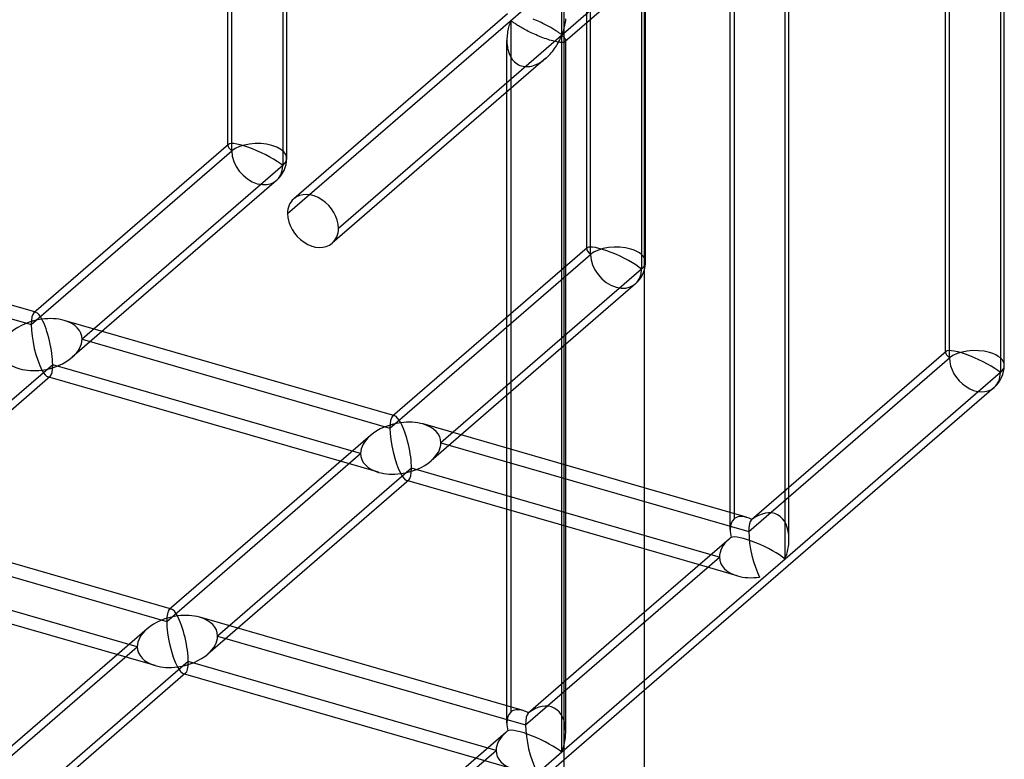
# Model space of a CAD drawing. Header units: millimetres. Extents: x -527 to 557, y -623 to 637.
# Tile 6 of 80: x 473 to 557, y -342 to -279. Entities that reach past the tile are written whole.
import ezdxf

# ---------------------------------------------------------------- set-up
doc = ezdxf.new("R2010")
doc.units = ezdxf.units.MM
doc.layers.add('MAIN-1', color=7, linetype='Continuous')
doc.layers.add('MAIN-2', color=7, linetype='Continuous')

msp = doc.modelspace()

# ---------------------------------------------------------------- linework, layer by layer
at = {"layer": 'MAIN-1'}
for p, q in [((526.542, 395.04), (526.542, -393.043)), ((557.145, -308.058), (557.145, -247.147)), ((556.81, -247.762), (556.81, -308.683)), ((552.147, -306.917), (552.147, -252.547)), ((538.51, -324.531), (538.51, -263.61)), ((538.845, -322.825), (538.845, -264.008)), ((533.847, -322.032), (533.847, -268.395)), ((526.653, -299.256), (526.653, -274.625)), ((552.192, -306.878), (538.845, -318.437)), ((556.81, -308.683), (538.51, -324.531)), ((556.282, -309.948), (526.542, -335.703)), ((533.847, -320.584), (526.542, -318.475)), ((532.233, -324.162), (526.542, -322.519)), ((533.765, -322.836), (526.542, -329.091)), ((531.23, -325.031), (526.542, -323.678)), ((538.51, -324.531), (526.542, -334.896))]:
    msp.add_line(p, q, dxfattribs=at)
for centre, start, end in [((524.154, -299.256), 342.79207, 359.99725), ((554.646, -308.058), 310.89184, 359.99736)]:
    msp.add_arc(centre, 2.499, start, end, dxfattribs=at)
for centre, major_axis, ratio, start_param, end_param in [((524.154, -299.256), (-2.499, 0), 0.5, 2.841255, 3.141499), ((554.646, -308.058), (-2.488, 1.137), 0.208712, -2.522931, -0.092118), ((554.646, -308.058), (1.636, -1.889), 0.75, -0.000041, 0.713724), ((554.646, -308.058), (-2.499, 0), 0.5, 2.617994, 3.141499), ((536.346, -323.907), (-2.123, 2.822), 0.467176, 0.555803, 0.8176), ((536.346, -323.907), (3.383, 0.743), 0.615841, 2.22166, 2.292717), ((536.346, -323.907), (2.488, -1.137), 0.208712, 0.618662, 2.974856), ((536.346, -323.907), (1.449, 3.172), 0.641742, -1.475734, -0.960471)]:
    msp.add_ellipse(centre, major_axis=major_axis, ratio=ratio, start_param=start_param, end_param=end_param, dxfattribs=at)
at = {"layer": 'MAIN-2'}
for p, q in [((519.711, 389.795), (519.711, -389.628)), ((519.535, -279.92), (519.535, -158.078)), ((491.164, -289.372), (491.164, -231.347)), ((491.499, -289.83), (491.499, -231.012)), ((496.162, -290.454), (496.162, -231.347)), ((495.827, -232.261), (495.827, -291.079)), ((521.99, -298.632), (521.99, -239.814)), ((521.655, -298.174), (521.655, -240.149)), ((526.319, -241.064), (526.319, -299.881)), ((496.231, -295.165), (551.231, -247.533)), ((552.482, -307.434), (552.482, -248.616)), ((534.182, -262.361), (534.182, -321.118)), ((526.542, -273.915), (500.561, -296.415)), ((526.542, -274.722), (519.825, -280.539)), ((514.917, -278.175), (496.759, -293.9)), ((517.242, -278.676), (517.097, -278.616)), ((519.857, -278.593), (519.843, -278.736)), ((514.991, -279.437), (514.963, -279.566)), ((515.022, -279.313), (514.991, -279.437)), ((515.054, -279.195), (515.022, -279.313)), ((515.088, -279.084), (515.054, -279.195)), ((515.122, -278.98), (515.088, -279.084)), ((515.158, -278.883), (515.122, -278.98)), ((515.207, -278.793), (515.158, -278.883)), ((515.207, -278.793), (515.207, -337.551)), ((515.257, -278.795), (515.207, -278.793)), ((515.299, -278.821), (515.257, -278.795)), ((515.343, -278.853), (515.299, -278.821)), ((515.392, -278.888), (515.343, -278.853)), ((515.445, -278.926), (515.392, -278.888)), ((515.503, -278.968), (515.445, -278.926)), ((515.567, -279.012), (515.503, -278.968)), ((515.635, -279.058), (515.567, -279.012)), ((515.708, -279.106), (515.635, -279.058)), ((515.785, -279.155), (515.708, -279.106)), ((515.867, -279.207), (515.785, -279.155)), ((515.955, -279.261), (515.867, -279.207)), ((516.047, -279.316), (515.955, -279.261)), ((516.145, -279.372), (516.047, -279.316)), ((516.247, -279.43), (516.145, -279.372)), ((516.353, -279.488), (516.247, -279.43)), ((517.386, -278.738), (517.242, -278.676)), ((517.527, -278.8), (517.386, -278.738)), ((517.664, -278.862), (517.527, -278.8)), ((517.797, -278.925), (517.664, -278.862)), ((517.924, -278.986), (517.797, -278.925)), ((518.046, -279.046), (517.924, -278.986)), ((518.163, -279.106), (518.046, -279.046)), ((518.278, -279.166), (518.163, -279.106)), ((518.388, -279.225), (518.278, -279.166)), ((518.495, -279.284), (518.388, -279.225)), ((518.597, -279.342), (518.495, -279.284)), ((518.694, -279.398), (518.597, -279.342)), ((518.787, -279.453), (518.694, -279.398)), ((518.874, -279.507), (518.787, -279.453)), ((519.72, -279.401), (519.688, -279.519)), ((519.75, -279.277), (519.72, -279.401)), ((519.778, -279.148), (519.75, -279.277)), ((519.804, -279.014), (519.778, -279.148)), ((519.826, -278.876), (519.804, -279.014)), ((519.843, -278.736), (519.826, -278.876)), ((514.876, -280.267), (514.872, -280.415)), ((514.885, -280.121), (514.876, -280.267)), ((514.898, -279.977), (514.885, -280.121)), ((514.916, -279.837), (514.898, -279.977)), ((514.938, -279.7), (514.916, -279.837)), ((514.963, -279.566), (514.938, -279.7)), ((516.464, -279.548), (516.353, -279.488)), ((516.578, -279.607), (516.464, -279.548)), ((516.696, -279.667), (516.578, -279.607)), ((516.817, -279.728), (516.696, -279.667)), ((516.945, -279.789), (516.817, -279.728)), ((517.078, -279.852), (516.945, -279.789)), ((517.215, -279.914), (517.078, -279.852)), ((517.356, -279.976), (517.215, -279.914)), ((517.499, -280.037), (517.356, -279.976)), ((517.645, -280.098), (517.499, -280.037)), ((517.791, -280.156), (517.645, -280.098)), ((517.938, -280.212), (517.791, -280.156)), ((518.084, -280.266), (517.938, -280.212)), ((518.229, -280.316), (518.084, -280.266)), ((518.957, -279.558), (518.874, -279.507)), ((519.034, -279.608), (518.957, -279.558)), ((519.107, -279.656), (519.034, -279.608)), ((519.175, -279.702), (519.107, -279.656)), ((519.238, -279.746), (519.175, -279.702)), ((519.296, -279.787), (519.238, -279.746)), ((519.35, -279.826), (519.296, -279.787)), ((519.398, -279.861), (519.35, -279.826)), ((519.393, -280.325), (519.44, -280.225)), ((519.443, -279.893), (519.398, -279.861)), ((519.44, -280.225), (519.483, -280.131)), ((519.485, -279.919), (519.443, -279.893)), ((519.483, -280.131), (519.535, -280.043)), ((519.535, -279.92), (519.485, -279.919)), ((519.584, -279.831), (519.535, -279.92)), ((519.535, -280.043), (519.584, -280.044)), ((519.535, -340.964), (519.535, -280.043)), ((519.619, -279.734), (519.584, -279.831)), ((519.584, -280.044), (519.619, -280.07)), ((519.654, -279.63), (519.619, -279.734)), ((519.619, -280.07), (519.654, -280.1)), ((519.688, -279.519), (519.654, -279.63)), ((519.654, -280.1), (519.688, -280.132)), ((519.688, -280.132), (519.72, -280.166)), ((519.72, -280.166), (519.75, -280.2)), ((519.75, -280.2), (519.778, -280.236)), ((519.778, -280.236), (519.804, -280.271)), ((519.804, -280.271), (519.826, -280.305)), ((514.872, -280.415), (514.874, -280.559)), ((514.872, -338.465), (514.872, -280.441)), ((514.874, -280.559), (514.881, -280.703)), ((514.881, -280.703), (514.894, -280.847)), ((514.894, -280.847), (514.913, -280.99)), ((514.913, -280.99), (514.939, -281.13)), ((514.939, -281.13), (514.971, -281.269)), ((518.37, -280.363), (518.229, -280.316)), ((518.508, -280.407), (518.37, -280.363)), ((518.642, -280.446), (518.508, -280.407)), ((518.771, -280.481), (518.642, -280.446)), ((518.894, -280.513), (518.771, -280.481)), ((518.837, -281.254), (518.925, -281.133)), ((519.012, -280.54), (518.894, -280.513)), ((518.925, -281.133), (519.007, -281.012)), ((519.007, -281.012), (519.084, -280.892)), ((519.124, -280.562), (519.012, -280.54)), ((519.084, -280.892), (519.156, -280.772)), ((519.228, -280.58), (519.124, -280.562)), ((519.156, -280.772), (519.224, -280.655)), ((519.224, -280.655), (519.285, -280.54)), ((519.324, -280.593), (519.228, -280.58)), ((519.285, -280.54), (519.341, -280.431)), ((519.413, -280.602), (519.324, -280.593)), ((519.341, -280.431), (519.393, -280.325)), ((519.493, -280.607), (519.413, -280.602)), ((519.565, -280.607), (519.493, -280.607)), ((519.629, -280.603), (519.565, -280.607)), ((519.684, -280.596), (519.629, -280.603)), ((519.731, -280.585), (519.684, -280.596)), ((519.77, -280.572), (519.731, -280.585)), ((519.802, -280.556), (519.77, -280.572)), ((519.827, -280.537), (519.802, -280.556)), ((519.826, -280.305), (519.843, -280.339)), ((519.841, -280.522), (519.827, -280.537)), ((519.852, -280.507), (519.841, -280.522)), ((519.843, -280.339), (519.857, -280.373)), ((519.86, -280.49), (519.852, -280.507)), ((519.857, -280.373), (519.866, -280.405)), ((519.866, -280.473), (519.86, -280.49)), ((519.866, -280.405), (519.87, -280.436)), ((519.869, -280.455), (519.866, -280.473)), ((519.87, -280.436), (519.869, -280.455)), ((519.87, -339.258), (519.87, -280.441)), ((518.19, -281.955), (500.032, -297.68)), ((514.971, -281.269), (515.011, -281.406)), ((515.011, -281.406), (515.058, -281.543)), ((515.058, -281.543), (515.114, -281.677)), ((515.114, -281.677), (515.179, -281.807)), ((515.179, -281.807), (515.252, -281.931)), ((515.252, -281.931), (515.333, -282.049)), ((518.083, -282.044), (518.201, -281.945)), ((518.201, -281.945), (518.319, -281.838)), ((518.319, -281.838), (518.432, -281.727)), ((518.432, -281.727), (518.541, -281.612)), ((518.541, -281.612), (518.645, -281.494)), ((518.645, -281.494), (518.743, -281.375)), ((518.743, -281.375), (518.837, -281.254)), ((515.333, -282.049), (515.423, -282.159)), ((515.423, -282.159), (515.522, -282.26)), ((515.522, -282.26), (515.628, -282.351)), ((515.628, -282.351), (515.741, -282.432)), ((515.741, -282.432), (515.861, -282.501)), ((515.861, -282.501), (515.987, -282.558)), ((515.987, -282.558), (516.118, -282.603)), ((516.118, -282.603), (516.254, -282.636)), ((516.254, -282.636), (516.395, -282.656)), ((516.395, -282.656), (516.538, -282.664)), ((516.538, -282.664), (516.685, -282.659)), ((516.685, -282.659), (516.833, -282.641)), ((516.833, -282.641), (516.982, -282.612)), ((516.982, -282.612), (517.13, -282.571)), ((517.13, -282.571), (517.277, -282.52)), ((517.277, -282.52), (517.422, -282.459)), ((517.422, -282.459), (517.563, -282.389)), ((517.563, -282.389), (517.701, -282.311)), ((517.701, -282.311), (517.834, -282.227)), ((517.834, -282.227), (517.962, -282.137)), ((517.962, -282.137), (518.083, -282.044)), ((491.209, -289.274), (474.672, -303.595)), ((474.448, -304.596), (491.499, -289.83)), ((495.827, -291.079), (478.777, -305.845)), ((495.299, -292.343), (477.944, -307.374)), ((474.856, -303.555), (446.765, -295.446)), ((448.285, -297.043), (474.448, -304.596)), ((504.94, -313.398), (521.99, -298.632)), ((521.7, -298.076), (505.163, -312.398)), ((526.319, -299.881), (509.268, -314.647)), ((525.79, -301.145), (508.435, -316.176)), ((505.347, -312.357), (477.257, -304.248)), ((478.777, -305.845), (504.94, -313.398)), ((552.147, -306.976), (552.147, -306.917)), ((535.431, -322.2), (552.482, -307.434)), ((476.278, -308.009), (459.802, -322.278)), ((502.441, -315.562), (476.278, -308.009)), ((476.055, -309.01), (458.969, -323.806)), ((503.961, -317.159), (475.87, -309.05)), ((526.542, -318.475), (507.748, -313.05)), ((503.274, -314.034), (486.188, -328.83)), ((509.268, -314.647), (535.431, -322.2)), ((485.965, -329.831), (502.441, -315.562)), ((506.769, -316.811), (490.293, -331.08)), ((526.542, -322.519), (506.769, -316.811)), ((506.546, -317.812), (489.46, -332.609)), ((526.542, -323.678), (506.362, -317.852)), ((538.845, -318.437), (535.654, -321.2)), ((486.372, -328.79), (458.282, -320.681)), ((535.238, -320.986), (533.847, -320.584)), ((459.802, -322.278), (485.965, -329.831)), ((483.466, -331.995), (457.303, -324.442)), ((516.456, -338.633), (532.932, -324.364)), ((532.932, -324.364), (532.233, -324.162)), ((534.452, -325.961), (531.23, -325.031)), ((484.986, -333.592), (456.895, -325.483)), ((516.263, -337.419), (488.773, -329.483)), ((526.542, -329.091), (516.679, -337.632)), ((484.299, -330.466), (466.268, -346.081)), ((490.293, -331.08), (516.456, -338.633)), ((465.74, -347.346), (483.466, -331.995)), ((487.794, -333.244), (470.069, -348.595)), ((513.957, -340.797), (487.794, -333.244)), ((487.571, -334.244), (469.54, -349.859)), ((515.477, -342.394), (487.387, -334.285)), ((526.542, -334.896), (519.535, -340.964)), ((526.542, -335.703), (500.032, -358.661)), ((514.79, -339.268), (496.76, -354.883)), ((496.232, -356.148), (513.957, -340.797)), ((519.535, -340.964), (500.56, -357.397))]:
    msp.add_line(p, q, dxfattribs=at)
for centre, start, end in [((493.663, -290.454), 310.89162, 359.99731), ((524.154, -299.256), 310.89173, 342.79207)]:
    msp.add_arc(centre, 2.499, start, end, dxfattribs=at)
for centre, major_axis, ratio, start_param, end_param in [((493.663, -290.454), (-2.488, 1.137), 0.208712, -0.092118, 0.095097), ((493.663, -290.454), (-2.488, 1.137), 0.208712, 0.095097, 0.618662), ((493.663, -290.454), (-2.488, 1.137), 0.208712, -2.522931, -0.092118), ((493.663, -290.454), (-2.499, 0), 0.5, -2.094395, -0.523599), ((493.663, -290.454), (-2.499, 0), 0.5, 2.617994, 4.18879), ((493.663, -290.454), (1.636, -1.889), 0.75, -2.427868, 0.713724), ((498.396, -295.79), (-1.637, 1.89), 0.75, -2.427868, -0.000041), ((498.396, -295.79), (-1.637, 1.89), 0.75, -0.000041, 0.713724), ((498.396, -295.79), (-1.637, 1.89), 0.75, 0.713724, 3.141552), ((498.396, -295.79), (-1.637, 1.89), 0.75, 3.141552, 3.855317), ((524.154, -299.256), (-2.488, 1.137), 0.208712, -0.092118, 0.095097), ((524.154, -299.256), (-2.488, 1.137), 0.208712, 0.095097, 0.618662), ((524.154, -299.256), (-2.488, 1.137), 0.208712, -2.522931, -0.092118), ((524.154, -299.256), (-2.499, 0), 0.5, -2.094395, -0.523599), ((524.154, -299.256), (1.636, -1.889), 0.75, -2.427868, 0.713724), ((524.154, -299.256), (-2.499, 0), 0.5, 3.141499, 4.18879), ((524.154, -299.256), (-2.499, 0), 0.5, 2.617994, 2.841255), ((475.363, -306.303), (-0.605, 2.752), 0.249311, 0.132826, 0.848259), ((475.363, -306.303), (-0.605, 2.752), 0.249311, -0.13718, 0.132826), ((475.363, -306.303), (-0.605, 2.752), 0.249311, -0.722537, -0.13718), ((475.363, -306.303), (3.383, 0.743), 0.615841, 1.436262, 2.291625), ((475.363, -306.303), (3.383, 0.743), 0.615841, 0.850904, 1.436262), ((475.363, -306.303), (-0.605, 2.752), 0.249311, -2.293334, -0.722537), ((475.363, -306.303), (3.383, 0.743), 0.615841, -0.134535, 0.850904), ((475.363, -306.303), (-0.605, 2.752), 0.249311, 0.848259, 2.419055), ((475.363, -306.303), (3.383, 0.743), 0.615841, -0.849968, -0.134535), ((475.363, -306.303), (3.383, 0.743), 0.615841, 3.007058, 3.992497), ((554.646, -308.058), (-2.488, 1.137), 0.208712, -0.092118, 0.095097), ((554.646, -308.058), (-2.488, 1.137), 0.208712, 0.095097, 0.618662), ((554.646, -308.058), (-2.499, 0), 0.5, -2.094395, -0.523599), ((554.646, -308.058), (-2.499, 0), 0.5, 3.141499, 4.18879), ((475.363, -306.303), (3.383, 0.743), 0.615841, -1.705331, -0.849968), ((554.646, -308.058), (1.636, -1.889), 0.75, -2.427868, -0.000041), ((475.363, -306.303), (3.383, 0.743), 0.615841, -2.290689, -1.705331), ((475.363, -306.303), (-0.605, 2.752), 0.249311, 2.419055, 3.004413), ((475.363, -306.303), (-0.605, 2.752), 0.249311, -3.008767, -2.293334), ((475.363, -306.303), (-0.605, 2.752), 0.249311, 3.004413, 3.274419), ((505.854, -315.105), (-0.605, 2.752), 0.249311, 0.132826, 0.848259), ((505.854, -315.105), (-0.605, 2.752), 0.249311, -0.13718, 0.132826), ((505.854, -315.105), (-0.605, 2.752), 0.249311, -0.722537, -0.13718), ((505.854, -315.105), (3.383, 0.743), 0.615841, 0.850904, 1.436262), ((505.854, -315.105), (3.383, 0.743), 0.615841, 1.436262, 2.291625), ((505.854, -315.105), (-0.605, 2.752), 0.249311, 0.848259, 2.419055), ((505.854, -315.105), (-0.605, 2.752), 0.249311, -2.293334, -0.722537), ((505.854, -315.105), (3.383, 0.743), 0.615841, -0.134535, 0.850904), ((505.854, -315.105), (3.383, 0.743), 0.615841, 2.291625, 3.007058), ((505.854, -315.105), (3.383, 0.743), 0.615841, -0.849968, -0.134535), ((505.854, -315.105), (3.383, 0.743), 0.615841, 3.007058, 3.992497), ((505.854, -315.105), (3.383, 0.743), 0.615841, -1.705331, -0.849968), ((505.854, -315.105), (-0.605, 2.752), 0.249311, -3.008767, -2.293334), ((505.854, -315.105), (3.383, 0.743), 0.615841, -2.290689, -1.705331), ((505.854, -315.105), (-0.605, 2.752), 0.249311, 2.419055, 3.004413), ((505.854, -315.105), (-0.605, 2.752), 0.249311, 3.004413, 3.274419), ((536.346, -323.907), (1.449, 3.172), 0.641742, -0.960471, 0.880461), ((536.346, -323.907), (-2.123, 2.822), 0.467176, 0.032202, 0.555803), ((536.346, -323.907), (-2.123, 2.822), 0.467176, -0.556273, 0.032202), ((536.346, -323.907), (-2.123, 2.822), 0.467176, -0.753196, -0.556273), ((536.346, -323.907), (-0.605, 2.752), 0.249311, 0.133918, 0.848259), ((536.346, -323.907), (-0.605, 2.752), 0.249311, 0.062861, 0.133918), ((536.346, -323.907), (3.383, 0.743), 0.615841, 2.292717, 3.007058), ((536.346, -323.907), (-0.605, 2.752), 0.249311, 0.848259, 2.419055), ((536.346, -323.907), (3.383, 0.743), 0.615841, 3.007058, 3.992497), ((536.346, -323.907), (3.383, 0.743), 0.615841, -2.290689, -1.705331), ((486.879, -331.537), (-0.605, 2.752), 0.249311, -0.13718, 0.132826), ((486.879, -331.537), (-0.605, 2.752), 0.249311, -0.722537, -0.13718), ((486.879, -331.537), (3.383, 0.743), 0.615841, 1.436262, 2.291625), ((486.879, -331.537), (-0.605, 2.752), 0.249311, 0.132826, 0.848259), ((486.879, -331.537), (3.383, 0.743), 0.615841, 0.850904, 1.436262), ((486.879, -331.537), (-0.605, 2.752), 0.249311, -2.293334, -0.722537), ((486.879, -331.537), (3.383, 0.743), 0.615841, -0.134535, 0.850904), ((486.879, -331.537), (3.383, 0.743), 0.615841, 2.291625, 3.007058), ((486.879, -331.537), (-0.605, 2.752), 0.249311, 0.848259, 2.419055), ((486.879, -331.537), (3.383, 0.743), 0.615841, -0.849968, -0.134535), ((486.879, -331.537), (3.383, 0.743), 0.615841, 3.007058, 3.992497), ((486.879, -331.537), (3.383, 0.743), 0.615841, -1.705331, -0.849968), ((486.879, -331.537), (3.383, 0.743), 0.615841, -2.290689, -1.705331), ((486.879, -331.537), (-0.605, 2.752), 0.249311, 2.419055, 3.004413), ((486.879, -331.537), (-0.605, 2.752), 0.249311, -3.008767, -2.293334), ((486.879, -331.537), (-0.605, 2.752), 0.249311, 3.004413, 3.274419), ((517.371, -340.34), (1.449, 3.172), 0.641742, -0.960471, 0.880461), ((517.371, -340.34), (-2.123, 2.822), 0.467176, 0.032202, 0.555803), ((517.371, -340.34), (-2.123, 2.822), 0.467176, -0.556273, 0.032202), ((517.371, -340.34), (-2.123, 2.822), 0.467176, -0.753196, -0.556273), ((517.371, -340.34), (-0.605, 2.752), 0.249311, 0.133918, 0.848259), ((517.371, -340.34), (-0.605, 2.752), 0.249311, 0.062861, 0.133918), ((517.371, -340.34), (-2.123, 2.822), 0.467176, 0.555803, 0.8176), ((517.371, -340.34), (-0.605, 2.752), 0.249311, 0.848259, 2.419055), ((517.371, -340.34), (3.383, 0.743), 0.615841, 2.292717, 3.007058), ((517.371, -340.34), (3.383, 0.743), 0.615841, 2.22166, 2.292717), ((517.371, -340.34), (2.488, -1.137), 0.208712, 0.618662, 2.974856), ((517.371, -340.34), (1.449, 3.172), 0.641742, -1.475734, -0.960471), ((517.371, -340.34), (3.383, 0.743), 0.615841, 3.007058, 3.992497)]:
    msp.add_ellipse(centre, major_axis=major_axis, ratio=ratio, start_param=start_param, end_param=end_param, dxfattribs=at)

doc.saveas('drawing.dxf')
